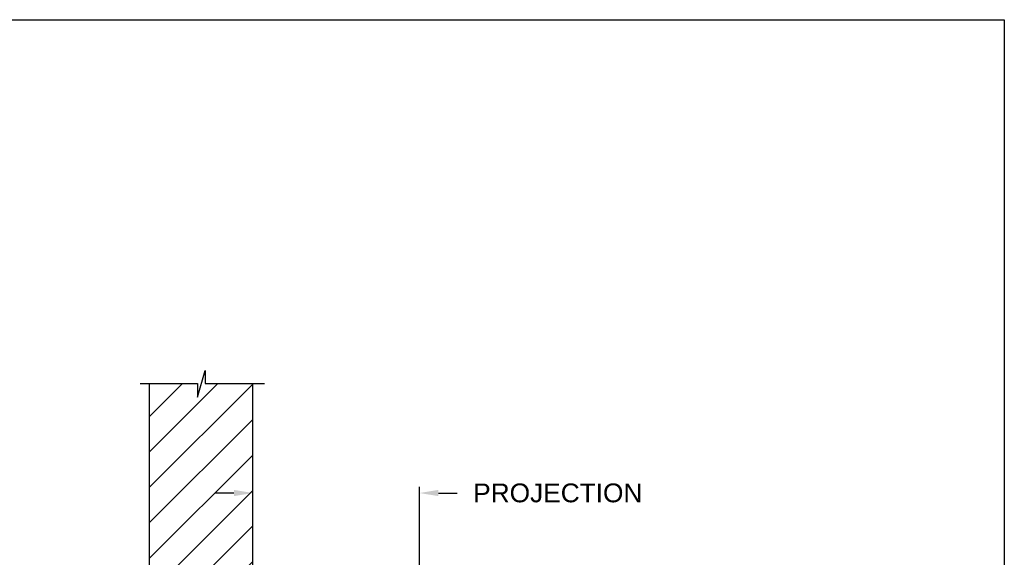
# Model space of a CAD drawing. Header units: inches. Extents: x 169.6 to 213.7, y 214.8 to 267.4.
# Tile 19 of 43: x 184.1 to 189.1, y 244.5 to 247.2. Entities that reach past the tile are written whole.
import ezdxf

# ---------------------------------------------------------------- set-up
doc = ezdxf.new("R2010")
doc.units = ezdxf.units.IN
doc.header["$LTSCALE"] = 0.25
doc.header["$MEASUREMENT"] = 0
doc.layers.add('ANNOTATIONS', color=1, linetype='Continuous')
doc.layers.add('CHAIN HOIST LH', color=7, linetype='Continuous')
doc.styles.add('ARIAL', font='arial.ttf', dxfattribs={"height": 0.09375})
doc.dimstyles.new('STANDARD$0', dxfattribs={"dimtxt": 0.09375, "dimasz": 0.09375, "dimexe": 0.03125, "dimexo": 0.046875, "dimgap": 0.09, "dimtad": 0, "dimtih": 1, "dimtoh": 1, "dimdec": 4, "dimzin": 0, "dimdsep": 46, "dimtxsty": 'ARIAL', "dimcen": 0.09, "dimadec": 0, "dimazin": 0, "dimtfac": 1, "dimtdec": 4, "dimtofl": 0, "dimtmove": 0, "dimatfit": 1, "dimfxl": 1, "dimtolj": 1, "dimtzin": 0, "dimarcsym": 0})

# ---------------------------------------------------------------- blocks, each defined once
blk = doc.blocks.new('*D24')
at = {"layer": 'ANNOTATIONS', "color": 0, "lineweight": -2, "transparency": 16777216}
for p, q in [((185.3097, 244.3835), (185.3097, 244.8508)), ((186.1424, 244.3991), (186.1424, 244.8508)), ((185.2159, 244.8195), (185.1222, 244.8195)), ((186.2361, 244.8195), (186.3299, 244.8195))]:
    blk.add_line(p, q, dxfattribs=at)
at = {"layer": 'ANNOTATIONS', "color": 0, "transparency": 16777216}
for points in [[(185.2159, 244.8351), (185.2159, 244.8039), (185.3097, 244.8195)], [(186.2361, 244.8351), (186.2361, 244.8039), (186.1424, 244.8195)]]:
    blk.add_solid(points, dxfattribs=at)
at = {"layer": 'defpoints', "color": 0, "transparency": 16777216}
for p in [(186.1424, 244.8195), (185.3097, 244.3366), (186.1424, 244.3522)]:
    blk.add_point(p, dxfattribs=at)
at = {"layer": 'ANNOTATIONS', "color": 0, "transparency": 16777216, "insert": (186.8315, 244.8195), "char_height": 0.09375, "attachment_point": 5, "style": 'ARIAL'}
blk.add_mtext('\\A1;PROJECTION', dxfattribs=at)

msp = doc.modelspace()

# ---------------------------------------------------------------- hatches: boundary and pattern name
at = {"layer": 'CHAIN HOIST LH', "linetype": 'Continuous'}
h = msp.add_hatch(dxfattribs=at)
h.set_pattern_fill('ANSI31', color=256, style=0)
h.set_pattern_definition([(45, (-18.84794, -19.25277), (-0.088388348, 0.088388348), [])])
h.paths.add_polyline_path([(185.30965, 244.63125), (185.30965, 245.36584), (185.07316, 245.36584), (185.07316, 245.4305), (185.03474, 245.29714), (185.03474, 245.36584), (184.79403, 245.36584), (184.79403, 244.81554)])
h.paths.add_polyline_path([(184.79403, 244.81554), (184.79403, 243.36412), (185.30965, 243.36412), (185.30965, 244.61749), (185.30965, 244.63125)])

# ---------------------------------------------------------------- linework, layer by layer
for p, q in [((185.03474, 245.29714), (185.07316, 245.4305)), ((185.07316, 245.4305), (185.07316, 245.36584)), ((184.74764, 245.36584), (185.03474, 245.36584)), ((184.79403, 245.36584), (184.79403, 239.86749)), ((185.03474, 245.36584), (185.03474, 245.29714)), ((185.07316, 245.36584), (185.36835, 245.36584)), ((185.30965, 239.86749), (185.30965, 245.36584))]:
    msp.add_line(p, q, dxfattribs=at)
at = {"layer": 'defpoints'}
msp.add_lwpolyline([(189.05875, 234.44685), (169.58887, 234.44685), (169.58887, 247.18196), (189.05875, 247.18196)], close=True, dxfattribs=at)

# ---------------------------------------------------------------- dimensions: what is measured, and where the dimension line sits
at = {"layer": 'ANNOTATIONS'}
dim = msp.add_linear_dim(base=(186.14239, 244.8195), p1=(185.30965, 244.33662), p2=(186.14239, 244.35225), text='PROJECTION', dimstyle='STANDARD$0', dxfattribs=at)
dim.commit()
dim.dimension.update_dxf_attribs({"geometry": '*D24', "text_midpoint": (186.8315, 244.8195), "dimtype": 160})

doc.saveas('drawing.dxf')
